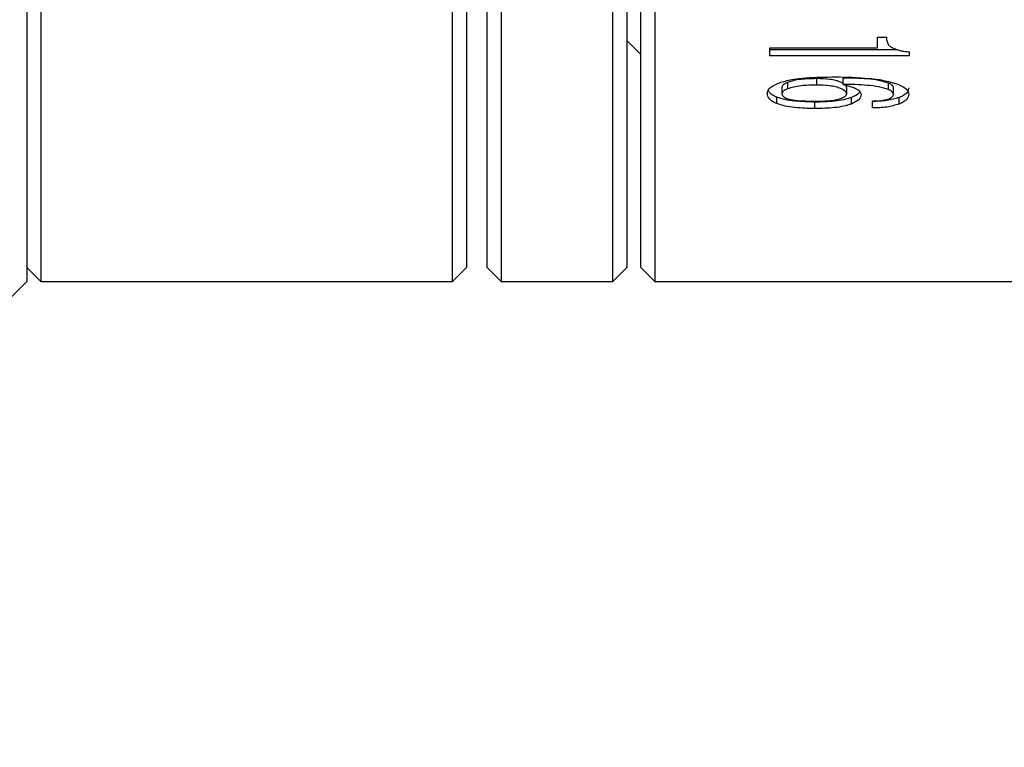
# Model space of a CAD drawing. Header units: millimetres. Extents: x 10 to 288, y 4 to 198.
# Tile 4 of 12: x 114 to 128, y 73 to 83. Entities that reach past the tile are written whole.
import ezdxf

# ---------------------------------------------------------------- set-up
doc = ezdxf.new("R2010")
doc.units = ezdxf.units.MM
doc.styles.add('SLDTEXTSTYLE0', font='TXT', dxfattribs={"width": 0.7, "bigfont": 'bigfont'})
doc.styles.get("Standard").update_dxf_attribs({"font": 'txt', "bigfont": 'bigfont'})
doc.dimstyles.new('SLDDIMSTYLE1', dxfattribs={"dimtxt": 3.638021, "dimasz": 3, "dimexe": 0, "dimexo": 0.0625, "dimgap": 0.909505, "dimtad": 3, "dimrnd": 1e-09, "dimzin": 12, "dimdsep": 46, "dimtxsty": 'SLDTEXTSTYLE0', "dimblk2": 'NONE', "dimsah": 1, "dimcen": 0.09, "dimse1": 1, "dimadec": 0, "dimazin": 3, "dimtfac": 1, "dimtdec": 3, "dimtofl": 0, "dimtmove": 0, "dimatfit": 3, "dimfxl": 1, "dimfrac": 2, "dimtolj": 1, "dimtzin": 12, "dimarcsym": 0})
doc.dimstyles.new('SLDDIMSTYLE2', dxfattribs={"dimtxt": 0.18, "dimasz": 1, "dimexe": 0, "dimexo": 0.0625, "dimgap": 0, "dimtad": 0, "dimtih": 1, "dimtoh": 1, "dimdec": 0, "dimrnd": 1e-09, "dimzin": 0, "dimdsep": 46, "dimtxsty": 'Standard', "dimblk1": 'DOT', "dimblk2": 'DOT', "dimsah": 1, "dimcen": 0.09, "dimadec": 0, "dimazin": 0, "dimtfac": 1, "dimtdec": 0, "dimtofl": 0, "dimtmove": 0, "dimatfit": 3, "dimldrblk": 'DOT', "dimfxl": 1, "dimfrac": 2, "dimtolj": 1, "dimtzin": 0, "dimarcsym": 0})

# ---------------------------------------------------------------- blocks, each defined once
blk = doc.blocks.new('_D_1')
at = {"color": 7, "linetype": 'Continuous', "lineweight": 0}
for p, q in [((193.865, 91.928), (193.865, 45.558)), ((193.865, 46.558), (11.565, 46.558))]:
    blk.add_line(p, q, dxfattribs=at)
at = {"color": 7, "linetype": 'Continuous', "lineweight": 18}
blk.add_solid([(193.865, 46.558), (190.865, 47.058), (190.865, 46.058)], dxfattribs=at)
at = {"color": 7, "linetype": 'Continuous', "lineweight": 18, "insert": (70.627, 50.65), "char_height": 3.175, "attachment_point": 1, "style": 'SLDTEXTSTYLE0'}
blk.add_mtext('1134.0 [0.05x] ～ 451.6 [0.15x] (O/I)', dxfattribs=at)
blk = doc.blocks.new('_None')
blk = doc.blocks.new('_Dot')
at = {"color": 0, "linetype": 'ByBlock', "lineweight": -2}
blk.add_line((-0.5, 0), (-1, 0), dxfattribs=at)
at = {"color": 0, "linetype": 'ByBlock', "const_width": 0.5}
blk.add_lwpolyline([(-0.25, 0, 1), (0.25, 0, 1)], format="xyb", close=True, dxfattribs=at)

msp = doc.modelspace()

# ---------------------------------------------------------------- linework, layer by layer
at = {"color": 7, "linetype": 'Continuous', "lineweight": 25}
for p, q in [((114.265, 147.224), (114.265, 79.724)), ((114.465, 147.224), (114.465, 79.724)), ((120.365, 79.724), (120.365, 147.224)), ((123.265, 147.224), (123.265, 79.724)), ((120.565, 147.024), (120.565, 79.924)), ((123.065, 79.924), (123.065, 147.004)), ((120.865, 79.924), (120.865, 113.224)), ((121.065, 113.224), (121.065, 79.724)), ((122.665, 79.724), (122.665, 113.224)), ((122.865, 113.224), (122.865, 79.924)), ((122.865, 83.174), (123.065, 82.974)), ((126.455, 83.22), (126.591, 83.22)), ((126.455, 83.071), (126.455, 83.22)), ((126.591, 83.174), (126.591, 83.22)), ((124.912, 83.071), (126.455, 83.071)), ((124.912, 82.953), (124.912, 83.071)), ((126.744, 83.043), (124.912, 83.043)), ((126.916, 82.953), (126.916, 83.013)), ((126.916, 82.953), (124.912, 82.953)), ((125.167, 82.573), (125.167, 82.481)), ((125.584, 82.628), (125.584, 82.537)), ((125.966, 82.558), (125.931, 82.578)), ((125.966, 82.546), (125.966, 82.637)), ((125.966, 82.546), (126.116, 82.5)), ((126.615, 82.472), (126.615, 82.564)), ((125.086, 82.505), (125.086, 82.413)), ((126.012, 82.5), (126.012, 82.408)), ((126.684, 82.404), (126.684, 82.496)), ((125.016, 82.27), (125.016, 82.362)), ((125.56, 82.2), (125.56, 82.292)), ((126.082, 82.265), (126.082, 82.358)), ((126.383, 82.208), (126.383, 82.31)), ((126.765, 82.265), (126.765, 82.358)), ((114.265, 79.924), (114.465, 79.724)), ((120.365, 79.724), (120.565, 79.924)), ((120.865, 79.924), (121.065, 79.724)), ((122.665, 79.724), (122.865, 79.924)), ((123.065, 79.924), (123.265, 79.724)), ((113.765, 79.224), (114.265, 79.724)), ((114.465, 79.724), (120.365, 79.724)), ((121.065, 79.724), (122.665, 79.724)), ((123.265, 79.724), (132.915, 79.724))]:
    msp.add_line(p, q, dxfattribs=at)
for points, knots in [([(126.591, 83.174), (126.595, 83.154), (126.599, 83.123), (126.638, 83.086), (126.669, 83.07), (126.684, 83.063)], [0, 0, 0, 0, 0.4994536, 0.7497252, 1, 1, 1, 1]), ([(126.684, 83.063), (126.718, 83.05), (126.768, 83.031), (126.85, 83.017), (126.894, 83.014), (126.916, 83.013)], [0, 0, 0, 0, 0.499357, 0.749569, 1, 1, 1, 1]), ([(124.877, 82.417), (124.879, 82.432), (124.884, 82.46), (124.933, 82.514), (125.004, 82.547), (125.051, 82.569)], [0, 0, 0, 0, 0.2502909, 0.5006585, 1, 1, 1, 1]), ([(125.051, 82.569), (125.108, 82.586), (125.222, 82.62), (125.499, 82.648), (125.71, 82.651), (125.85, 82.653)], [0, 0, 0, 0, 0.2491121, 0.4993702, 1, 1, 1, 1]), ([(125.167, 82.573), (125.155, 82.568), (125.133, 82.559), (125.097, 82.537), (125.09, 82.518), (125.086, 82.505)], [0, 0, 0, 0, 0.251231, 0.502029, 1, 1, 1, 1]), ([(125.584, 82.628), (125.508, 82.627), (125.395, 82.624), (125.253, 82.602), (125.195, 82.583), (125.167, 82.573)], [0, 0, 0, 0, 0.499983, 0.750234, 1, 1, 1, 1]), ([(125.931, 82.578), (125.907, 82.586), (125.859, 82.602), (125.743, 82.624), (125.647, 82.626), (125.584, 82.628)], [0, 0, 0, 0, 0.250064, 0.500319, 1, 1, 1, 1]), ([(125.85, 82.653), (126.013, 82.65), (126.259, 82.646), (126.574, 82.603), (126.701, 82.562), (126.765, 82.541)], [0, 0, 0, 0, 0.500154, 0.750355, 1, 1, 1, 1]), ([(126.615, 82.564), (126.569, 82.578), (126.478, 82.606), (126.253, 82.633), (126.081, 82.636), (125.966, 82.637)], [0, 0, 0, 0, 0.249303, 0.499508, 1, 1, 1, 1]), ([(126.615, 82.472), (126.569, 82.486), (126.478, 82.514), (126.254, 82.541), (126.081, 82.544), (125.966, 82.546)], [0, 0, 0, 0, 0.249458, 0.499656, 1, 1, 1, 1]), ([(126.684, 82.496), (126.681, 82.508), (126.677, 82.527), (126.647, 82.55), (126.625, 82.559), (126.615, 82.564)], [0, 0, 0, 0, 0.498806, 0.749152, 1, 1, 1, 1]), ([(125.016, 82.27), (124.993, 82.28), (124.947, 82.3), (124.889, 82.349), (124.882, 82.39), (124.877, 82.417)], [0, 0, 0, 0, 0.2502502, 0.5005805, 1, 1, 1, 1]), ([(125.016, 82.362), (124.993, 82.372), (124.948, 82.392), (124.903, 82.428), (124.897, 82.453), (124.894, 82.466)], [0, 0, 0, 0, 0.345415, 0.690727, 1, 1, 1, 1]), ([(125.167, 82.481), (125.155, 82.477), (125.133, 82.467), (125.097, 82.445), (125.09, 82.426), (125.086, 82.413)], [0, 0, 0, 0, 0.25106, 0.501805, 1, 1, 1, 1]), ([(125.086, 82.413), (125.086, 82.407), (125.088, 82.394), (125.105, 82.37), (125.135, 82.355), (125.155, 82.345)], [0, 0, 0, 0, 0.250895, 0.501483, 1, 1, 1, 1]), ([(125.584, 82.537), (125.508, 82.535), (125.395, 82.532), (125.253, 82.51), (125.195, 82.491), (125.167, 82.481)], [0, 0, 0, 0, 0.499807, 0.750066, 1, 1, 1, 1]), ([(125.931, 82.486), (125.907, 82.494), (125.859, 82.511), (125.743, 82.532), (125.647, 82.535), (125.584, 82.537)], [0, 0, 0, 0, 0.250236, 0.500512, 1, 1, 1, 1]), ([(126.012, 82.408), (126.011, 82.415), (126.009, 82.43), (125.99, 82.458), (125.954, 82.475), (125.931, 82.486)], [0, 0, 0, 0, 0.250791, 0.501227, 1, 1, 1, 1]), ([(125.931, 82.345), (125.952, 82.354), (125.983, 82.368), (126.008, 82.39), (126.011, 82.402), (126.012, 82.408)], [0, 0, 0, 0, 0.499718, 0.749754, 1, 1, 1, 1]), ([(126.012, 82.5), (126.012, 82.508), (126.01, 82.52), (126.001, 82.532), (125.996, 82.536)], [0, 0, 0, 0, 0.582261, 1, 1, 1, 1]), ([(126.199, 82.445), (126.196, 82.436), (126.185, 82.402), (126.126, 82.377), (126.082, 82.358)], [0, 0, 0, 0, 0.263482, 1, 1, 1, 1]), ([(126.116, 82.5), (126.147, 82.485), (126.208, 82.456), (126.216, 82.418), (126.221, 82.399)], [0, 0, 0, 0, 0.499868, 1, 1, 1, 1]), ([(126.684, 82.404), (126.681, 82.416), (126.677, 82.435), (126.647, 82.458), (126.625, 82.467), (126.615, 82.472)], [0, 0, 0, 0, 0.499015, 0.749327, 1, 1, 1, 1]), ([(126.615, 82.336), (126.635, 82.346), (126.665, 82.361), (126.682, 82.385), (126.683, 82.398), (126.684, 82.404)], [0, 0, 0, 0, 0.49862, 0.749134, 1, 1, 1, 1]), ([(126.765, 82.541), (126.806, 82.521), (126.889, 82.48), (126.899, 82.429), (126.904, 82.404)], [0, 0, 0, 0, 0.499701, 1, 1, 1, 1]), ([(126.904, 82.496), (126.899, 82.47), (126.891, 82.432), (126.838, 82.392), (126.799, 82.372), (126.776, 82.362), (126.765, 82.358)], [0, 0, 0, 0, 0.498746, 0.749141, 0.874523, 1, 1, 1, 1]), ([(126.904, 82.404), (126.899, 82.378), (126.891, 82.339), (126.838, 82.3), (126.799, 82.279), (126.776, 82.27), (126.765, 82.265)], [0, 0, 0, 0, 0.498948, 0.749315, 0.874629, 1, 1, 1, 1]), ([(125.56, 82.292), (125.462, 82.295), (125.314, 82.298), (125.129, 82.326), (125.054, 82.35), (125.016, 82.362)], [0, 0, 0, 0, 0.499926, 0.750152, 1, 1, 1, 1]), ([(125.56, 82.2), (125.462, 82.202), (125.314, 82.205), (125.129, 82.233), (125.054, 82.258), (125.016, 82.27)], [0, 0, 0, 0, 0.499747, 0.749983, 1, 1, 1, 1]), ([(125.155, 82.345), (125.184, 82.337), (125.242, 82.321), (125.383, 82.308), (125.489, 82.306), (125.56, 82.305)], [0, 0, 0, 0, 0.249116, 0.499388, 1, 1, 1, 1]), ([(126.082, 82.358), (126.046, 82.346), (125.973, 82.323), (125.796, 82.297), (125.655, 82.294), (125.56, 82.292)], [0, 0, 0, 0, 0.249821, 0.500009, 1, 1, 1, 1]), ([(125.56, 82.305), (125.626, 82.306), (125.725, 82.308), (125.853, 82.322), (125.905, 82.338), (125.931, 82.345)], [0, 0, 0, 0, 0.5003605, 0.750553, 1, 1, 1, 1]), ([(126.082, 82.265), (126.046, 82.254), (125.973, 82.231), (125.796, 82.205), (125.655, 82.202), (125.56, 82.2)], [0, 0, 0, 0, 0.249989, 0.500185, 1, 1, 1, 1]), ([(126.221, 82.399), (126.215, 82.374), (126.205, 82.323), (126.123, 82.285), (126.082, 82.265)], [0, 0, 0, 0, 0.500299, 1, 1, 1, 1]), ([(126.765, 82.358), (126.709, 82.341), (126.597, 82.307), (126.454, 82.303), (126.383, 82.301)], [0, 0, 0, 0, 0.499361, 1, 1, 1, 1]), ([(126.383, 82.31), (126.424, 82.31), (126.486, 82.312), (126.566, 82.321), (126.598, 82.331), (126.615, 82.336)], [0, 0, 0, 0, 0.500121, 0.750326, 1, 1, 1, 1]), ([(126.765, 82.265), (126.709, 82.248), (126.597, 82.214), (126.454, 82.21), (126.383, 82.208)], [0, 0, 0, 0, 0.499561, 1, 1, 1, 1])]:
    msp.add_open_spline(points, degree=3, knots=knots, dxfattribs=at)

# ---------------------------------------------------------------- dimensions: what is measured, and where the dimension line sits
at = {"color": 7, "linetype": 'Continuous', "lineweight": 18}
dim = msp.add_linear_dim(base=(193.865, 46.558), p1=(11.565, 98.836), p2=(193.865, 92.928), text='1134.0 [0.05x] ～ 451.6 [0.15x] (O/I)', dimstyle='SLDDIMSTYLE1', dxfattribs=at)
dim.commit()
dim.dimension.update_dxf_attribs({"geometry": '_D_1', "text_midpoint": (102.715, 46.558), "dimtype": 160})

# ---------------------------------------------------------------- leaders
at = {"color": 7, "linetype": 'Continuous', "lineweight": 0}
msp.add_leader([(110.155, 80.604), (120.929, 58.029)], dimstyle='SLDDIMSTYLE2', dxfattribs=at)

doc.saveas('drawing.dxf')
